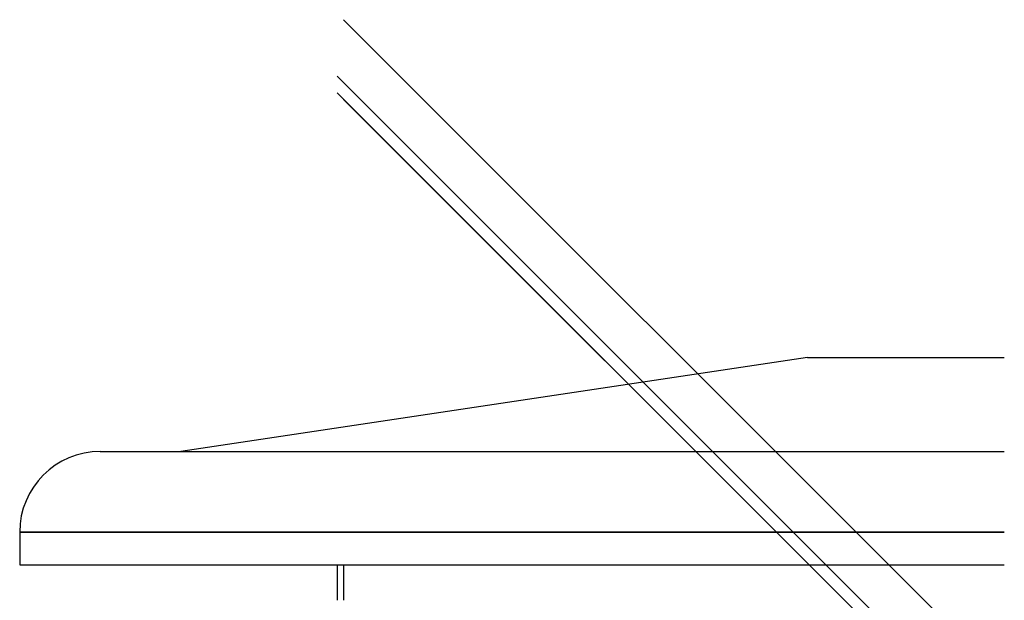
# Model space of a CAD drawing. Header units: millimetres. Extents: x -380 to 380, y -232 to 311.
# Tile 7 of 13: x -380 to 0, y 87 to 311. Entities that reach past the tile are written whole.
import ezdxf

# ---------------------------------------------------------------- set-up
doc = ezdxf.new("R2010")
doc.units = ezdxf.units.MM
doc.layers.add('HIDDEN', color=7, linetype='Continuous')
doc.layers.add('THICK', color=7, linetype='Continuous')

msp = doc.modelspace()

# ---------------------------------------------------------------- linework, layer by layer
at = {"layer": 'HIDDEN'}
for p, q in [((255, -199), (-255, 311)), ((-15.38, 47.08), (-255, 286.7)), ((255, -229.76), (-255, 280.24)), ((0, 113.14), (-380, 113.14)), ((-255, 100.5), (0, 100.5)), ((-255, 100.5), (-255, 86.77))]:
    msp.add_line(p, q, dxfattribs=at)
at = {"layer": 'THICK'}
for p, q in [((0, 31.7), (-257.5, 289.2)), ((257.5, -232.26), (-257.5, 282.74)), ((-76, 180.5), (-317.8, 144.24)), ((-76, 180.5), (0, 180.5)), ((-348.9, 144.24), (0, 144.24)), ((-380, 113.14), (0, 113.14)), ((-380, 113.14), (-380, 100.5)), ((-380, 100.5), (0, 100.5)), ((-257.5, 100.5), (-257.5, 86.77))]:
    msp.add_line(p, q, dxfattribs=at)
msp.add_arc((-348.9, 113.14), 31.1, 90, 180, dxfattribs=at)

doc.saveas('drawing.dxf')
